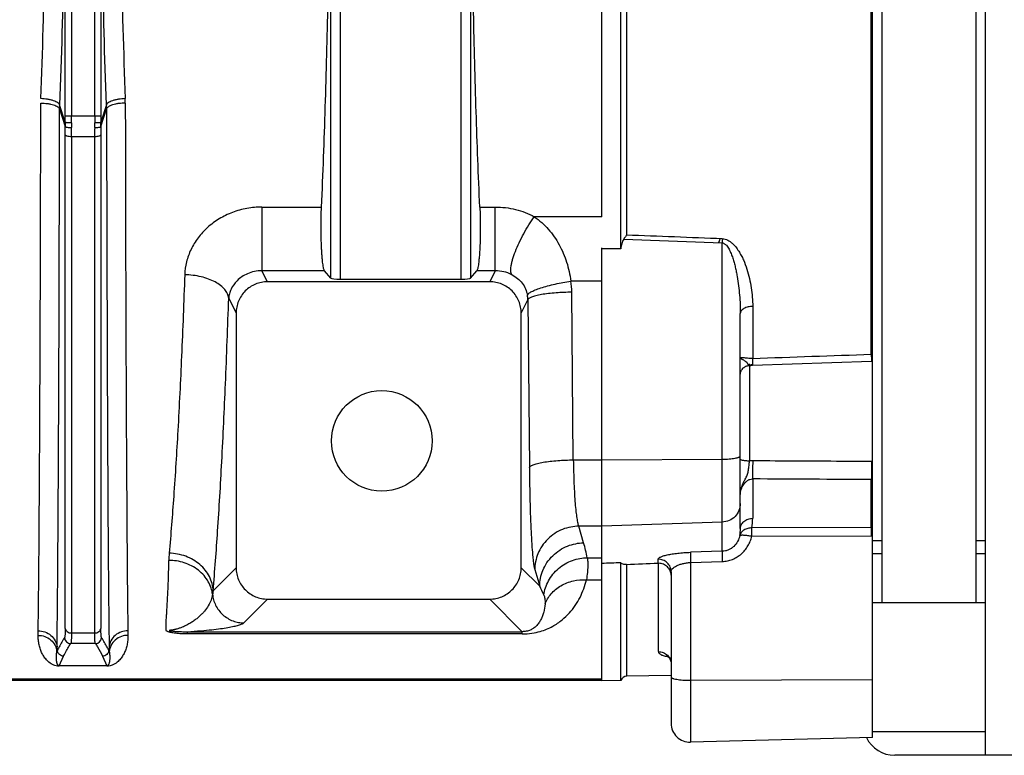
# Model space of a CAD drawing. Extents: x -1598 to 1181, y 8 to 1360.
# Tile 37 of 62: x -739 to -583, y 1060 to 1177. Entities that reach past the tile are written whole.
import ezdxf

# ---------------------------------------------------------------- set-up
doc = ezdxf.new("R2010")
doc.units = 0
doc.header["$LTSCALE"] = 65.395
doc.layers.add('SG38_1', color=7, linetype='CONTINUOUS')

msp = doc.modelspace()

# ---------------------------------------------------------------- linework, layer by layer
at = {"layer": 'SG38_1', "color": 6, "linetype": 'CONTINUOUS'}
for p, q in [((-602.19, 1335.57), (-602.19, 1084.07)), ((-587.19, 1084.07), (-587.19, 1335.57)), ((-603.69, 1123.61), (-603.69, 1296.02)), ((-643.69, 1140.39), (-643.69, 1279.24)), ((-585.69, 1059.82), (-585.69, 1207.82)), ((-689.81, 1135.69), (-690.79, 1136.88)), ((-667.57, 1135.69), (-666.58, 1136.88)), ((-664.51, 1135.13), (-699.87, 1135.13)), ((-688.31, 1135.55), (-669.06, 1135.55)), ((-704.85, 1130.13), (-704.85, 1089.65)), ((-659.53, 1089.65), (-659.53, 1130.13)), ((-624.69, 1095.87), (-624.69, 1130.07)), ((-622.74, 1121.85), (-603.82, 1122.5)), ((-603.84, 1122.78), (-603.69, 1122.79)), ((-603.69, 1106.54), (-603.69, 1122.55)), ((-603.69, 1096.05), (-603.69, 1103.66)), ((-603.87, 1096.05), (-622.85, 1095.97)), ((-603.69, 1062.66), (-603.69, 1094.73)), ((-643.69, 1071.71), (-643.69, 1090.43)), ((-635.69, 1089.02), (-635.69, 1064.9)), ((-699.85, 1084.66), (-664.52, 1084.66)), ((-585.69, 1084.07), (-603.69, 1084.07)), ((-635.69, 1072.51), (-642.76, 1072.38)), ((-646.69, 1071.73), (-906.76, 1071.73)), ((-643.69, 1071.71), (-646.69, 1071.64)), ((-585.69, 1063.57), (-603.69, 1063.57)), ((-603.69, 1062.66), (-632.61, 1061.9)), ((-500.14, 1059.82), (-600.14, 1059.82))]:
    msp.add_line(p, q, dxfattribs=at)
at = {"layer": 'SG38_1', "color": 2, "linetype": 'CONTINUOUS'}
for p, q in [((-646.69, 1145.48), (-646.69, 1329.31)), ((-643.22, 1141.93), (-627.58, 1141.31)), ((-646.69, 1071.64), (-646.69, 1140.5)), ((-603.69, 1122.55), (-603.69, 1123.61)), ((-603.69, 1103.66), (-603.69, 1106.54)), ((-603.69, 1094.73), (-603.69, 1096.05)), ((-602.19, 1093.91), (-603.69, 1093.91)), ((-585.69, 1093.91), (-587.19, 1093.91)), ((-627.58, 1092.26), (-632.63, 1092.1)), ((-603.69, 1091.91), (-602.19, 1091.91)), ((-587.19, 1091.91), (-585.69, 1091.91)), ((-632.61, 1090.48), (-627.57, 1090.64)), ((-733.27, 1076.49), (-733.33, 1077.07)), ((-725.04, 1077.07), (-725.11, 1076.49)), ((-733.34, 1076.32), (-733.27, 1076.49)), ((-725.11, 1076.49), (-725.03, 1076.32)), ((-725.42, 1074.04), (-732.96, 1074.04)), ((-732.96, 1074.04), (-732.96, 1074)), ((-725.42, 1074), (-725.42, 1074.04))]:
    msp.add_line(p, q, dxfattribs=at)
at = {"layer": 'SG38_1', "color": 9, "linetype": 'CONTINUOUS'}
for p, q in [((-603.87, 1123.6), (-603.87, 1296.03)), ((-688.31, 1284.27), (-688.31, 1135.55)), ((-669.06, 1135.55), (-669.06, 1284.27)), ((-689.81, 1135.69), (-689.81, 1281.94)), ((-667.57, 1281.94), (-667.57, 1135.69)), ((-642.76, 1277.08), (-642.76, 1142.55)), ((-732.03, 1161.48), (-732.03, 1258.15)), ((-731.04, 1258.15), (-731.04, 1161.48)), ((-727.34, 1161.48), (-727.34, 1258.15)), ((-726.34, 1258.15), (-726.34, 1161.48)), ((-732.04, 1160.49), (-732.91, 1163.26)), ((-725.47, 1163.26), (-726.34, 1160.49)), ((-732.92, 1162.63), (-732.04, 1159.81)), ((-726.34, 1159.81), (-725.46, 1162.63)), ((-726.34, 1161.48), (-732.03, 1161.48)), ((-732.03, 1080.01), (-732.03, 1158.49)), ((-726.35, 1158.49), (-726.35, 1080.01)), ((-727.34, 1158.19), (-731.03, 1158.19)), ((-731.03, 1158.19), (-731.03, 1079.26)), ((-727.34, 1079.26), (-727.34, 1158.19)), ((-700.74, 1147.02), (-691.27, 1147.02)), ((-700.74, 1147.02), (-700.74, 1136.88)), ((-666.1, 1147.02), (-663.64, 1147.02)), ((-663.64, 1136.88), (-663.64, 1147.02)), ((-646.69, 1145.48), (-657.44, 1145.48)), ((-627.58, 1092.26), (-627.58, 1141.31)), ((-690.79, 1136.88), (-700.74, 1136.88)), ((-699.87, 1135.13), (-700.74, 1136.88)), ((-663.64, 1136.88), (-666.58, 1136.88)), ((-663.64, 1136.88), (-664.51, 1135.13)), ((-646.69, 1135.24), (-651.63, 1135.24)), ((-651.24, 1106.79), (-651.48, 1133.47)), ((-706.03, 1132.51), (-704.85, 1130.13)), ((-659.53, 1130.13), (-658.47, 1132.25)), ((-658.47, 1132.25), (-658.23, 1105.58)), ((-622.72, 1131.21), (-622.72, 1122.95)), ((-603.83, 1122.55), (-603.82, 1122.55)), ((-603.83, 1122.55), (-603.82, 1122.55)), ((-623.24, 1121.87), (-623.24, 1122.1)), ((-623.24, 1121.82), (-623.24, 1106.62)), ((-651.24, 1106.79), (-646.69, 1106.79)), ((-646.69, 1106.79), (-627.58, 1106.91)), ((-622.72, 1103.77), (-622.72, 1097.51)), ((-603.87, 1096.05), (-603.87, 1103.66)), ((-646.69, 1096.25), (-650.39, 1096.25)), ((-649.6, 1093.6), (-650.39, 1096.25)), ((-627.58, 1096.91), (-646.69, 1096.25)), ((-622.87, 1094.66), (-603.89, 1094.73)), ((-649.01, 1091.23), (-646.69, 1091.23)), ((-632.63, 1092.08), (-632.63, 1092.1)), ((-704.85, 1089.65), (-708.51, 1085.99)), ((-656.59, 1086.71), (-659.53, 1089.65)), ((-642.76, 1090.14), (-642.76, 1072.38)), ((-637.76, 1090.35), (-637.76, 1090.99)), ((-637.72, 1076.3), (-637.72, 1090.35)), ((-632.61, 1090.48), (-632.61, 1061.9)), ((-657.38, 1089.36), (-656.59, 1086.71)), ((-649.16, 1087.73), (-646.69, 1087.73)), ((-703.63, 1080.88), (-699.85, 1084.66)), ((-664.52, 1084.66), (-659.35, 1079.48)), ((-727.34, 1079.26), (-731.03, 1079.26)), ((-712.61, 1079.48), (-659.35, 1079.48)), ((-712.61, 1079.48), (-712.61, 1079.12)), ((-659.35, 1079.12), (-712.61, 1079.12)), ((-659.35, 1079.12), (-659.35, 1079.48)), ((-727.23, 1077.59), (-731.15, 1077.59)), ((-732.96, 1074.04), (-732.28, 1075.58)), ((-726.1, 1075.58), (-725.42, 1074.04)), ((-646.69, 1071.9), (-906.76, 1071.9)), ((-632.61, 1071.75), (-603.69, 1071.88))]:
    msp.add_line(p, q, dxfattribs=at)
at = {"layer": 'SG38_1', "color": 6, "linetype": 'CONTINUOUS'}
for points in [[(-624.69, 1120.32), (-624.69, 1120.4), (-624.68, 1120.48), (-624.67, 1120.55), (-624.66, 1120.63), (-624.64, 1120.7), (-624.62, 1120.78), (-624.59, 1120.85), (-624.56, 1120.92), (-624.53, 1120.99), (-624.49, 1121.06), (-624.45, 1121.13), (-624.41, 1121.19), (-624.36, 1121.25), (-624.32, 1121.31), (-624.26, 1121.37), (-624.21, 1121.42), (-624.15, 1121.47), (-624.09, 1121.52), (-624.03, 1121.56), (-623.96, 1121.61), (-623.89, 1121.64), (-623.82, 1121.68), (-623.75, 1121.71), (-623.68, 1121.74), (-623.61, 1121.76), (-623.53, 1121.78), (-623.46, 1121.8), (-623.38, 1121.81), (-623.31, 1121.82), (-623.29, 1121.82)], [(-623.29, 1121.82), (-623.17, 1121.82), (-623.03, 1121.83), (-622.89, 1121.84), (-622.74, 1121.85)], [(-636.35, 1075.67), (-636.36, 1075.67), (-636.36, 1075.67), (-636.36, 1075.67), (-636.35, 1075.66), (-636.34, 1075.66), (-636.33, 1075.65), (-636.31, 1075.64), (-636.29, 1075.62), (-636.27, 1075.61), (-636.24, 1075.59), (-636.21, 1075.56), (-636.18, 1075.53), (-636.14, 1075.5), (-636.11, 1075.46), (-636.07, 1075.42), (-636.03, 1075.37), (-635.99, 1075.32), (-635.95, 1075.26), (-635.91, 1075.2), (-635.87, 1075.13), (-635.84, 1075.05), (-635.8, 1074.97), (-635.77, 1074.89), (-635.75, 1074.8), (-635.72, 1074.71), (-635.71, 1074.61), (-635.7, 1074.52), (-635.69, 1074.42), (-635.69, 1074.36)]]:
    msp.add_lwpolyline(points, dxfattribs=at)
msp.add_circle((-681.69, 1109.82), 8, dxfattribs=at)
at = {"layer": 'SG38_1', "color": 2, "linetype": 'CONTINUOUS'}
for centre, radius, start, end in [((-714.86, 1162.59), 18.06, 177.8824, 179.885), ((-741.88, 1163.52), 19.4, 0.0693, 2.1687), ((-706.62, 1160.16), 25.42, 179.2663, 180.7788), ((-700.94, 1160.06), 30.11, 179.3897, 180.7413), ((-757.55, 1160.06), 30.22, 359.2613, 0.6076), ((-751.44, 1160.16), 25.1, 359.2117, 0.7431), ((-635.61, 1144.32), 8.05, 338.2564, 343.0428), ((-587.35, 1139.45), 40.27, 176.4335, 177.3485), ((-604.41, 1144.28), 20.69, 271.4802, 271.995), ((-604.83, 1151.9), 29.37, 271.9748, 272.2353), ((-603.79, 1111.99), 5.46, 269.6791, 271.0805), ((-603.89, 1111.87), 8.21, 270.0858, 271.3824), ((-603.88, 1101.63), 5.58, 270.0865, 271.994), ((-603.92, 1102.09), 7.36, 270.2126, 271.7943), ((-857.84, 1081.33), 121.54, 358.8529, 359.196), ((-597.69, 1081.37), 124.38, 180.8079, 181.1432), ((-862.76, 1078.86), 129.44, 358.8783, 359.2074), ((-598.65, 1078.8), 126.4, 180.7886, 181.1256)]:
    msp.add_arc(centre, radius, start, end, dxfattribs=at)
at = {"layer": 'SG38_1', "color": 9, "linetype": 'CONTINUOUS'}
for centre, radius, start, end in [((-743.46, 1162.59), 18, 0.1127, 2.1213), ((-817.33, 1161.48), 85.3, 359.3352, 0.0003), ((-836.36, 1161.48), 105.32, 359.4018, 0.0002), ((-622.37, 1161.47), 104.97, 179.9988, 180.5992), ((-641.31, 1161.47), 85.03, 179.9987, 180.6658), ((-824.58, 1158.47), 92.56, 0.0132, 0.8352), ((-845.12, 1158.17), 114.09, 0.0118, 0.7523), ((-615.55, 1158.18), 111.8, 179.2401, 179.9958), ((-635.63, 1158.48), 90.72, 179.1565, 179.9951), ((-663.6, 1131.19), 5.68, 63.0763, 90.4166), ((-663.19, 1133.36), 11.71, 0.5378, 9.2355), ((-663.23, 1132.18), 4.76, 0.8442, 9.6673), ((-623.19, 1120.38), 1.5, 91.9714, 94.9116), ((-621.68, 1093.16), 28.76, 91.9674, 93.1037), ((-622.7, 1101.17), 5.47, 89.6673, 95.642), ((-631.78, 1097.51), 9.06, 350.2351, 359.978), ((-632.5, 1095.87), 7.82, 351.8603, 0.0002), ((-675.02, 1086.03), 26.52, 11.309, 16.5813), ((-702.04, 1090.74), 13.51, 174.8101, 179.6877), ((-681.09, 1074.34), 27.45, 23.5647, 26.7934), ((-700.1, 1084.41), 8.55, 169.4124, 173.2467), ((-731.14, 1078.6), 1, 185.2854, 269.7996), ((-727.23, 1078.6), 1, 270.1759, 354.9219), ((-637.69, 1074.24), 2.06, 90, 90.9721), ((-632.69, 1089.02), 17.27, 270, 270.2605)]:
    msp.add_arc(centre, radius, start, end, dxfattribs=at)
at = {"layer": 'SG38_1', "color": 6, "linetype": 'CONTINUOUS'}
for centre, radius, start, end in [((-637.7, 1088.99), 1.36, 90.955, 92.4281), ((-637.69, 1088.26), 2.09, 90.0001, 90.9548), ((-642.74, 1071.38), 1, 91, 160.6744), ((-632.69, 1064.9), 3, 180, 271.5), ((-600.14, 1064.82), 5, 205.8794, 270)]:
    msp.add_arc(centre, radius, start, end, dxfattribs=at)
for centre, major_axis, ratio, start_param, end_param in [((1061.74, 1197.65), (2675.85, 16.23), 0.022751, -2.263435, -2.261979), ((-688.31, 1135.71), (1.5, 0), 0.105104, -3.054326, -1.570796), ((-669.06, 1135.71), (1.5, 0), 0.105104, -1.570796, -0.087266), ((1061.74, 1140.81), (2675.85, 92.02), 0.004007, 2.261703, 2.263159), ((1681.92, 1162.14), (2773.55, 95.39), 0.005246, 2.561217, 2.564516)]:
    msp.add_ellipse(centre, major_axis=major_axis, ratio=ratio, start_param=start_param, end_param=end_param, dxfattribs=at)
for points, knots in [([(-691.27, 1147.02), (-691.04, 1152.31), (-690.63, 1163.14), (-690.21, 1179.67), (-689.97, 1196.67), (-689.92, 1213.88), (-690.06, 1231.03), (-690.39, 1247.84), (-690.89, 1264.05), (-691.35, 1274.63), (-691.62, 1279.77)], [0, 0, 0, 0, 0.119599, 0.244751, 0.373491, 0.503796, 0.633617, 0.760912, 0.883682, 1, 1, 1, 1]), ([(-666.1, 1147.02), (-666.33, 1152.06), (-666.72, 1162.36), (-667.28, 1183.58), (-667.54, 1210.67), (-667.25, 1237.73), (-666.67, 1258.89), (-666.26, 1269.14), (-666.03, 1274.15)], [0, 0, 0, 0, 0.118947, 0.243247, 0.500769, 0.757899, 0.881718, 1, 1, 1, 1]), ([(-690.79, 1136.88), (-690.81, 1136.89), (-690.83, 1136.94), (-690.89, 1137.06), (-690.95, 1137.28), (-691.01, 1137.62), (-691.07, 1138.04), (-691.13, 1138.55), (-691.18, 1139.14), (-691.23, 1139.8), (-691.28, 1140.78), (-691.33, 1142.1), (-691.35, 1143.75), (-691.33, 1145.4), (-691.3, 1146.49), (-691.27, 1147.02)], [0, 0, 0, 0, 0.006637, 0.015442, 0.039865, 0.073348, 0.115641, 0.166158, 0.224213, 0.28901, 0.359618, 0.514131, 0.678794, 0.843963, 1, 1, 1, 1]), ([(-666.1, 1147.02), (-666.08, 1146.49), (-666.05, 1145.4), (-666.03, 1143.75), (-666.05, 1142.1), (-666.09, 1140.78), (-666.15, 1139.8), (-666.19, 1139.14), (-666.25, 1138.55), (-666.3, 1138.04), (-666.36, 1137.62), (-666.43, 1137.28), (-666.49, 1137.06), (-666.54, 1136.94), (-666.57, 1136.89), (-666.58, 1136.88)], [0, 0, 0, 0, 0.156034, 0.321206, 0.485865, 0.640381, 0.710989, 0.775791, 0.833854, 0.884349, 0.926632, 0.960137, 0.984558, 0.993362, 1, 1, 1, 1]), ([(-643.22, 1141.93), (-643.3, 1141.82), (-643.42, 1141.58), (-643.58, 1141.06), (-643.66, 1140.66), (-643.69, 1140.39)], [0, 0, 0, 0, 0.250443, 0.500615, 1, 1, 1, 1]), ([(-699.87, 1135.13), (-700.19, 1135.13), (-700.85, 1135.07), (-701.79, 1134.78), (-702.66, 1134.31), (-703.42, 1133.69), (-704.04, 1132.92), (-704.5, 1132.05), (-704.78, 1131.11), (-704.85, 1130.46), (-704.85, 1130.13)], [0, 0, 0, 0, 0.124998, 0.249999, 0.375002, 0.500002, 0.625001, 0.75, 0.875, 1, 1, 1, 1]), ([(-659.53, 1130.13), (-659.53, 1130.46), (-659.59, 1131.11), (-659.88, 1132.05), (-660.34, 1132.92), (-660.96, 1133.69), (-661.72, 1134.31), (-662.59, 1134.78), (-663.53, 1135.07), (-664.18, 1135.13), (-664.51, 1135.13)], [0, 0, 0, 0, 0.125003, 0.250008, 0.375013, 0.500014, 0.625012, 0.750008, 0.875004, 1, 1, 1, 1]), ([(-704.85, 1089.65), (-704.85, 1089.32), (-704.78, 1088.67), (-704.5, 1087.73), (-704.03, 1086.86), (-703.41, 1086.1), (-702.65, 1085.47), (-701.78, 1085.01), (-700.83, 1084.72), (-700.18, 1084.66), (-699.85, 1084.66)], [0, 0, 0, 0, 0.125, 0.250001, 0.375001, 0.5, 0.625, 0.75, 0.875, 1, 1, 1, 1]), ([(-664.52, 1084.66), (-664.2, 1084.66), (-663.54, 1084.72), (-662.6, 1085.01), (-661.73, 1085.47), (-660.97, 1086.1), (-660.35, 1086.86), (-659.88, 1087.73), (-659.6, 1088.67), (-659.53, 1089.32), (-659.53, 1089.65)], [0, 0, 0, 0, 0.125, 0.250001, 0.375, 0.5, 0.625, 0.749999, 0.875, 1, 1, 1, 1]), ([(-642.76, 1090.14), (-642.91, 1090.13), (-643.15, 1090.15), (-643.47, 1090.25), (-643.63, 1090.35), (-643.69, 1090.43)], [0, 0, 0, 0, 0.446163, 0.700129, 1, 1, 1, 1]), ([(-635.69, 1088.44), (-635.69, 1088.69), (-635.79, 1089.19), (-636.24, 1089.83), (-636.9, 1090.25), (-637.43, 1090.35), (-637.69, 1090.35)], [0, 0, 0, 0, 0.243109, 0.490216, 0.743059, 1, 1, 1, 1]), ([(-732.14, 1078.51), (-732.25, 1078.34), (-732.52, 1077.93), (-732.91, 1077.26), (-733.16, 1076.75), (-733.27, 1076.49)], [0, 0, 0, 0, 0.259824, 0.636784, 1, 1, 1, 1])]:
    msp.add_open_spline(points, degree=3, knots=knots, dxfattribs=at)
at = {"layer": 'SG38_1', "color": 9, "linetype": 'CONTINUOUS'}
for points, knots in [([(-732.91, 1256.37), (-732.63, 1248.72), (-732.21, 1233.21), (-732.01, 1209.82), (-732.21, 1186.42), (-732.63, 1170.91), (-732.91, 1163.26)], [0, 0, 0, 0, 0.246421, 0.5, 0.753579, 1, 1, 1, 1]), ([(-725.47, 1163.26), (-725.75, 1170.91), (-726.16, 1186.42), (-726.37, 1209.82), (-726.16, 1233.21), (-725.75, 1248.72), (-725.47, 1256.37)], [0, 0, 0, 0, 0.246421, 0.5, 0.753579, 1, 1, 1, 1]), ([(-722.49, 1164.25), (-722.83, 1164.24), (-723.36, 1164.19), (-724.03, 1164.07), (-724.48, 1163.94), (-724.87, 1163.79), (-725.16, 1163.63), (-725.37, 1163.46), (-725.45, 1163.32), (-725.47, 1163.26)], [0, 0, 0, 0, 0.321407, 0.480484, 0.627578, 0.755484, 0.859713, 0.939772, 1, 1, 1, 1]), ([(-722.47, 1163.54), (-722.82, 1163.54), (-723.34, 1163.51), (-724.01, 1163.4), (-724.47, 1163.29), (-724.85, 1163.15), (-725.15, 1163), (-725.36, 1162.83), (-725.44, 1162.69), (-725.46, 1162.63)], [0, 0, 0, 0, 0.322426, 0.481577, 0.628467, 0.755974, 0.859756, 0.93955, 1, 1, 1, 1]), ([(-733.33, 1077.07), (-733.3, 1079.07), (-733.25, 1083.59), (-733.16, 1094.61), (-733.06, 1111.76), (-732.97, 1135.75), (-732.94, 1153.26), (-732.92, 1162.63)], [0, 0, 0, 0, 0.07019, 0.158732, 0.386276, 0.671395, 1, 1, 1, 1]), ([(-725.46, 1162.63), (-725.44, 1153.26), (-725.4, 1135.75), (-725.31, 1111.76), (-725.22, 1094.61), (-725.12, 1083.59), (-725.07, 1079.07), (-725.04, 1077.07)], [0, 0, 0, 0, 0.328606, 0.613724, 0.841268, 0.929811, 1, 1, 1, 1]), ([(-731.03, 1158.19), (-731.15, 1158.19), (-731.38, 1158.2), (-731.64, 1158.25), (-731.83, 1158.32), (-731.94, 1158.38), (-732.01, 1158.44), (-732.03, 1158.49)], [0, 0, 0, 0, 0.324105, 0.631163, 0.758782, 0.862726, 1, 1, 1, 1]), ([(-726.35, 1158.49), (-726.36, 1158.44), (-726.43, 1158.38), (-726.55, 1158.32), (-726.73, 1158.25), (-727, 1158.2), (-727.23, 1158.19), (-727.34, 1158.19)], [0, 0, 0, 0, 0.137274, 0.241218, 0.368837, 0.675895, 1, 1, 1, 1]), ([(-700.74, 1147.02), (-701.54, 1147.02), (-703.14, 1146.88), (-705.45, 1146.23), (-707.57, 1145.2), (-709.42, 1143.83), (-710.94, 1142.18), (-712.08, 1140.31), (-712.8, 1138.32), (-713, 1136.93), (-713.03, 1136.25)], [0, 0, 0, 0, 0.133783, 0.266444, 0.396961, 0.524498, 0.648505, 0.768817, 0.885728, 1, 1, 1, 1]), ([(-663.64, 1147.02), (-662.56, 1147.02), (-660.4, 1146.76), (-658.38, 1145.98), (-657.44, 1145.48)], [0, 0, 0, 0, 0.503786, 1, 1, 1, 1]), ([(-661.03, 1136.26), (-661.07, 1136.33), (-661.15, 1136.5), (-661.19, 1136.81), (-661.19, 1137.19), (-661.14, 1137.64), (-661.04, 1138.14), (-660.83, 1138.93), (-660.45, 1140.01), (-659.86, 1141.38), (-659.14, 1142.79), (-658.33, 1144.17), (-657.74, 1145.06), (-657.44, 1145.48)], [0, 0, 0, 0, 0.02448, 0.054873, 0.092097, 0.136369, 0.18751, 0.2451, 0.377087, 0.526245, 0.685174, 0.845815, 1, 1, 1, 1]), ([(-657.44, 1145.48), (-656.62, 1144.9), (-655.13, 1143.55), (-653.4, 1141.06), (-652.21, 1138.26), (-651.77, 1136.26), (-651.63, 1135.24)], [0, 0, 0, 0, 0.247576, 0.494947, 0.74533, 1, 1, 1, 1]), ([(-627.58, 1141.31), (-627.52, 1141.31), (-627.38, 1141.28), (-627.2, 1141.19), (-627.05, 1141.07), (-626.86, 1140.88), (-626.67, 1140.63), (-626.47, 1140.3), (-626.3, 1139.96), (-626.1, 1139.49), (-625.88, 1138.9), (-625.67, 1138.17), (-625.48, 1137.44), (-625.32, 1136.71), (-625.14, 1135.73), (-624.96, 1134.5), (-624.75, 1132.53), (-624.69, 1131.05), (-624.69, 1130.07)], [0, 0, 0, 0, 0.016816, 0.033428, 0.049835, 0.066082, 0.098238, 0.130142, 0.161885, 0.193516, 0.256527, 0.319303, 0.381891, 0.444316, 0.506592, 0.63072, 0.754325, 1, 1, 1, 1]), ([(-627.55, 1141.96), (-627.4, 1141.95), (-627.1, 1141.91), (-626.69, 1141.75), (-626.32, 1141.53), (-625.88, 1141.18), (-625.41, 1140.68), (-624.94, 1140.02), (-624.54, 1139.32), (-624.08, 1138.38), (-623.63, 1137.16), (-623.22, 1135.68), (-622.94, 1134.19), (-622.76, 1132.7), (-622.72, 1131.71), (-622.72, 1131.21)], [0, 0, 0, 0, 0.035625, 0.070651, 0.104963, 0.138633, 0.204459, 0.268958, 0.332528, 0.395393, 0.519428, 0.641683, 0.762418, 0.881804, 1, 1, 1, 1]), ([(-700.74, 1136.88), (-701.14, 1136.88), (-701.94, 1136.8), (-703.33, 1136.36), (-704.7, 1135.45), (-705.57, 1134.23), (-705.93, 1133.24), (-706.02, 1132.75), (-706.03, 1132.51)], [0, 0, 0, 0, 0.162916, 0.315648, 0.581461, 0.804076, 0.904452, 1, 1, 1, 1]), ([(-713.03, 1136.25), (-713.17, 1131.93), (-713.5, 1123.68), (-714.07, 1111.93), (-714.72, 1101.49), (-715.23, 1094.98), (-715.5, 1091.97)], [0, 0, 0, 0, 0.292187, 0.558508, 0.795473, 1, 1, 1, 1]), ([(-706.03, 1132.51), (-706.05, 1132.76), (-706.19, 1133.26), (-706.65, 1133.96), (-707.33, 1134.59), (-708.21, 1135.14), (-709.25, 1135.6), (-710.43, 1135.94), (-711.71, 1136.17), (-712.58, 1136.24), (-713.03, 1136.25)], [0, 0, 0, 0, 0.086112, 0.181151, 0.288955, 0.410653, 0.545337, 0.690701, 0.843518, 1, 1, 1, 1]), ([(-661.03, 1136.26), (-660.7, 1136.09), (-660.09, 1135.7), (-659.34, 1134.92), (-658.8, 1134.01), (-658.6, 1133.33), (-658.54, 1132.98)], [0, 0, 0, 0, 0.258379, 0.507399, 0.752828, 1, 1, 1, 1]), ([(-658.54, 1132.98), (-658.53, 1133.02), (-658.49, 1133.11), (-658.37, 1133.24), (-658.2, 1133.37), (-657.96, 1133.52), (-657.66, 1133.67), (-657.15, 1133.9), (-656.37, 1134.17), (-655.3, 1134.49), (-653.71, 1134.87), (-652.47, 1135.11), (-651.63, 1135.24)], [0, 0, 0, 0, 0.017028, 0.039552, 0.069052, 0.10629, 0.151643, 0.205043, 0.334348, 0.488138, 0.65714, 1, 1, 1, 1]), ([(-651.48, 1133.47), (-652.32, 1133.46), (-653.56, 1133.41), (-655.17, 1133.26), (-656.25, 1133.11), (-657.04, 1132.95), (-657.56, 1132.81), (-657.87, 1132.7), (-658.11, 1132.59), (-658.29, 1132.48), (-658.41, 1132.37), (-658.46, 1132.29), (-658.47, 1132.25)], [0, 0, 0, 0, 0.347288, 0.517, 0.670528, 0.798811, 0.851509, 0.896092, 0.932542, 0.961304, 0.983241, 1, 1, 1, 1]), ([(-708.51, 1085.99), (-708.24, 1089.15), (-707.73, 1095.99), (-707.08, 1106.97), (-706.51, 1119.31), (-706.18, 1127.98), (-706.03, 1132.51)], [0, 0, 0, 0, 0.20449, 0.441455, 0.707794, 1, 1, 1, 1]), ([(-622.72, 1131.21), (-622.97, 1131.21), (-623.45, 1131.16), (-624.01, 1130.95), (-624.37, 1130.7), (-624.55, 1130.5), (-624.66, 1130.29), (-624.69, 1130.14), (-624.69, 1130.07)], [0, 0, 0, 0, 0.295578, 0.583562, 0.709933, 0.82014, 0.915447, 1, 1, 1, 1]), ([(-622.72, 1122.95), (-622.87, 1122.93), (-623.14, 1122.93), (-623.53, 1122.95), (-623.86, 1123), (-624.13, 1123.03), (-624.35, 1123.06), (-624.51, 1123.05), (-624.6, 1123.03), (-624.65, 1123), (-624.68, 1122.95), (-624.69, 1122.92), (-624.69, 1122.9)], [0, 0, 0, 0, 0.211408, 0.402334, 0.564568, 0.698862, 0.806652, 0.888389, 0.92012, 0.947127, 0.972266, 1, 1, 1, 1]), ([(-623.29, 1121.82), (-623.3, 1121.82), (-623.33, 1121.84), (-623.37, 1121.88), (-623.42, 1121.96), (-623.49, 1122.05), (-623.57, 1122.17), (-623.72, 1122.33), (-623.89, 1122.48), (-624.08, 1122.61), (-624.22, 1122.69), (-624.34, 1122.76), (-624.44, 1122.81), (-624.51, 1122.84), (-624.55, 1122.86), (-624.59, 1122.88), (-624.62, 1122.89), (-624.65, 1122.9), (-624.67, 1122.9), (-624.68, 1122.91), (-624.69, 1122.9), (-624.69, 1122.9)], [0, 0, 0, 0, 0.019973, 0.053792, 0.103492, 0.168569, 0.247237, 0.336637, 0.530576, 0.625933, 0.715029, 0.795182, 0.864348, 0.894215, 0.92061, 0.943349, 0.962242, 0.977225, 0.98826, 0.994924, 1, 1, 1, 1]), ([(-622.67, 1121.85), (-622.67, 1121.85), (-622.67, 1121.85), (-622.67, 1121.85), (-622.67, 1121.86), (-622.68, 1121.87), (-622.68, 1121.89), (-622.68, 1121.92), (-622.68, 1121.97), (-622.68, 1122.02), (-622.69, 1122.08), (-622.69, 1122.17), (-622.7, 1122.31), (-622.71, 1122.5), (-622.71, 1122.72), (-622.72, 1122.87), (-622.72, 1122.95)], [0, 0, 0, 0, 0.001087, 0.004187, 0.009383, 0.016707, 0.03773, 0.067216, 0.105111, 0.151365, 0.205899, 0.268406, 0.415616, 0.589511, 0.785949, 1, 1, 1, 1]), ([(-623.24, 1121.87), (-623.24, 1121.87), (-623.25, 1121.84), (-623.27, 1121.82), (-623.29, 1121.82)], [0, 0, 0, 0, 0.350984, 1, 1, 1, 1]), ([(-658.23, 1105.58), (-658.21, 1105.62), (-658.16, 1105.7), (-658.04, 1105.81), (-657.86, 1105.92), (-657.61, 1106.03), (-657.3, 1106.13), (-656.78, 1106.28), (-655.98, 1106.44), (-654.9, 1106.59), (-653.3, 1106.74), (-652.06, 1106.79), (-651.24, 1106.79)], [0, 0, 0, 0, 0.016947, 0.03916, 0.068297, 0.105196, 0.150268, 0.203448, 0.332494, 0.486251, 0.655485, 1, 1, 1, 1]), ([(-651.24, 1106.79), (-651.23, 1106.15), (-651.2, 1104.9), (-651.14, 1103.09), (-651.06, 1101.42), (-650.96, 1099.93), (-650.84, 1098.64), (-650.72, 1097.72), (-650.62, 1097.12), (-650.55, 1096.76), (-650.47, 1096.48), (-650.42, 1096.32), (-650.39, 1096.25)], [0, 0, 0, 0, 0.181458, 0.353727, 0.512817, 0.655077, 0.777283, 0.876731, 0.917249, 0.951361, 0.978948, 1, 1, 1, 1]), ([(-627.58, 1106.91), (-627.39, 1106.91), (-627.02, 1106.92), (-626.48, 1106.95), (-625.99, 1107), (-625.55, 1107.06), (-625.24, 1107.13), (-625.03, 1107.19), (-624.91, 1107.23), (-624.82, 1107.28), (-624.75, 1107.33), (-624.7, 1107.38), (-624.69, 1107.41), (-624.69, 1107.43)], [0, 0, 0, 0, 0.189202, 0.370434, 0.537284, 0.683945, 0.805509, 0.855708, 0.898433, 0.933597, 0.961432, 0.982813, 1, 1, 1, 1]), ([(-623.24, 1106.62), (-623.33, 1106.62), (-623.51, 1106.62), (-623.77, 1106.64), (-624.03, 1106.66), (-624.25, 1106.7), (-624.44, 1106.74), (-624.56, 1106.78), (-624.63, 1106.82), (-624.67, 1106.85), (-624.69, 1106.88), (-624.69, 1106.9)], [0, 0, 0, 0, 0.176484, 0.355596, 0.527598, 0.681569, 0.808261, 0.902143, 0.936477, 0.963263, 1, 1, 1, 1]), ([(-658.23, 1105.58), (-658.22, 1104.59), (-658.19, 1102.67), (-658.13, 1099.89), (-658.05, 1097.31), (-657.95, 1095.02), (-657.83, 1093.04), (-657.71, 1091.63), (-657.61, 1090.69), (-657.54, 1090.15), (-657.46, 1089.71), (-657.41, 1089.46), (-657.38, 1089.36)], [0, 0, 0, 0, 0.181874, 0.354545, 0.51401, 0.656577, 0.778956, 0.878344, 0.918697, 0.952519, 0.979647, 1, 1, 1, 1]), ([(-624.69, 1101.24), (-624.69, 1101.48), (-624.64, 1101.96), (-624.43, 1102.65), (-624.19, 1103.19), (-623.98, 1103.6), (-623.82, 1103.9), (-623.67, 1104.21), (-623.51, 1104.63), (-623.38, 1105.2), (-623.29, 1105.9), (-623.26, 1106.38), (-623.24, 1106.62)], [0, 0, 0, 0, 0.128359, 0.255898, 0.381243, 0.442774, 0.503386, 0.563187, 0.622835, 0.744903, 0.872002, 1, 1, 1, 1]), ([(-622.72, 1103.77), (-622.7, 1104.2), (-622.68, 1105.16), (-622.67, 1106.12), (-622.67, 1106.64)], [0, 0, 0, 0, 0.450085, 1, 1, 1, 1]), ([(-603.82, 1106.54), (-605.39, 1106.55), (-609.32, 1106.57), (-615.6, 1106.6), (-620.31, 1106.63), (-622.67, 1106.64)], [0, 0, 0, 0, 0.25, 0.625, 1, 1, 1, 1]), ([(-624.69, 1101.24), (-624.69, 1101.53), (-624.57, 1102.11), (-624.25, 1102.77), (-623.89, 1103.23), (-623.56, 1103.52), (-623.17, 1103.73), (-622.87, 1103.78), (-622.72, 1103.77)], [0, 0, 0, 0, 0.247032, 0.498268, 0.623814, 0.749193, 0.87465, 1, 1, 1, 1]), ([(-624.69, 1099.86), (-624.69, 1099.48), (-624.84, 1098.72), (-625.48, 1097.75), (-626.44, 1097.09), (-627.2, 1096.92), (-627.58, 1096.91)], [0, 0, 0, 0, 0.248267, 0.497536, 0.748238, 1, 1, 1, 1]), ([(-624.69, 1095.87), (-624.69, 1095.97), (-624.67, 1096.17), (-624.56, 1096.48), (-624.37, 1096.77), (-624.03, 1097.12), (-623.47, 1097.42), (-622.97, 1097.5), (-622.72, 1097.51)], [0, 0, 0, 0, 0.105381, 0.21873, 0.340319, 0.469369, 0.738678, 1, 1, 1, 1]), ([(-650.39, 1096.25), (-650.81, 1096.25), (-651.68, 1096.16), (-652.98, 1095.78), (-654.22, 1095.14), (-655.34, 1094.24), (-656.25, 1093.15), (-656.9, 1091.92), (-657.28, 1090.64), (-657.37, 1089.77), (-657.38, 1089.36)], [0, 0, 0, 0, 0.117168, 0.241344, 0.370544, 0.502209, 0.633506, 0.761685, 0.884419, 1, 1, 1, 1]), ([(-624.77, 1094.76), (-624.76, 1094.78), (-624.72, 1094.81), (-624.66, 1094.83), (-624.56, 1094.85), (-624.39, 1094.86), (-624.04, 1094.85), (-623.52, 1094.79), (-623.1, 1094.71), (-622.87, 1094.66)], [0, 0, 0, 0, 0.036836, 0.064684, 0.100161, 0.195638, 0.322413, 0.645414, 1, 1, 1, 1]), ([(-656.59, 1086.71), (-656.58, 1087.13), (-656.5, 1087.99), (-656.11, 1089.27), (-655.46, 1090.5), (-654.55, 1091.6), (-653.44, 1092.49), (-652.19, 1093.13), (-650.9, 1093.51), (-650.02, 1093.6), (-649.6, 1093.6)], [0, 0, 0, 0, 0.115579, 0.238312, 0.36649, 0.497787, 0.629454, 0.758654, 0.882832, 1, 1, 1, 1]), ([(-708.51, 1085.99), (-708.52, 1086.37), (-708.64, 1087.15), (-709.06, 1088.27), (-709.73, 1089.29), (-710.61, 1090.2), (-711.66, 1090.94), (-712.86, 1091.5), (-714.16, 1091.86), (-715.05, 1091.95), (-715.5, 1091.96)], [0, 0, 0, 0, 0.114705, 0.231636, 0.35181, 0.475709, 0.603252, 0.733848, 0.86651, 1, 1, 1, 1]), ([(-655.93, 1085.31), (-655.87, 1085.69), (-655.69, 1086.47), (-655.2, 1087.59), (-654.5, 1088.64), (-653.61, 1089.56), (-652.55, 1090.31), (-651.4, 1090.85), (-650.21, 1091.16), (-649.4, 1091.23), (-649.01, 1091.23)], [0, 0, 0, 0, 0.117085, 0.240185, 0.367788, 0.497948, 0.628434, 0.756951, 0.881384, 1, 1, 1, 1]), ([(-649.01, 1091.23), (-648.98, 1091.04), (-648.94, 1090.59), (-648.93, 1089.81), (-649, 1088.83), (-649.1, 1088.12), (-649.16, 1087.73)], [0, 0, 0, 0, 0.164216, 0.385704, 0.664323, 1, 1, 1, 1]), ([(-637.76, 1090.99), (-637.76, 1091.02), (-637.74, 1091.09), (-637.66, 1091.18), (-637.54, 1091.27), (-637.37, 1091.36), (-637.17, 1091.45), (-636.92, 1091.54), (-636.62, 1091.62), (-636.16, 1091.73), (-635.49, 1091.85), (-634.61, 1091.97), (-633.64, 1092.06), (-632.97, 1092.09), (-632.63, 1092.1)], [0, 0, 0, 0, 0.017363, 0.038846, 0.066396, 0.101001, 0.142904, 0.192192, 0.248688, 0.312089, 0.458069, 0.625733, 0.808948, 1, 1, 1, 1]), ([(-627.58, 1092.26), (-627.59, 1092.24), (-627.59, 1092.18), (-627.59, 1092), (-627.59, 1091.67), (-627.58, 1091.19), (-627.57, 1090.83), (-627.57, 1090.64)], [0, 0, 0, 0, 0.042488, 0.111695, 0.331915, 0.64298, 1, 1, 1, 1]), ([(-712.61, 1079.12), (-712.77, 1079.12), (-713.09, 1079.12), (-713.56, 1079.14), (-714.02, 1079.17), (-714.48, 1079.21), (-714.84, 1079.27), (-715.12, 1079.32), (-715.32, 1079.36), (-715.5, 1079.41), (-715.66, 1079.47), (-715.78, 1079.52), (-715.87, 1079.56), (-715.92, 1079.6), (-715.95, 1079.64), (-715.97, 1079.68), (-715.98, 1079.72), (-715.99, 1079.77), (-716, 1079.84), (-716, 1079.92), (-716, 1080), (-716, 1080.11), (-716, 1080.3), (-715.99, 1080.58), (-715.97, 1081.03), (-715.94, 1081.62), (-715.89, 1082.33), (-715.85, 1083.07), (-715.8, 1083.84), (-715.76, 1084.63), (-715.7, 1085.73), (-715.64, 1087.17), (-715.58, 1088.96), (-715.56, 1090.19), (-715.56, 1090.82)], [0, 0, 0, 0, 0.032597, 0.065021, 0.097037, 0.128312, 0.158358, 0.172706, 0.186443, 0.199403, 0.211362, 0.221998, 0.226678, 0.230819, 0.234325, 0.237297, 0.240091, 0.242846, 0.248336, 0.253836, 0.259358, 0.264905, 0.276079, 0.298753, 0.32186, 0.369356, 0.418541, 0.469395, 0.521902, 0.576049, 0.631824, 0.748209, 0.870964, 1, 1, 1, 1]), ([(-708.6, 1085.42), (-708.64, 1085.76), (-708.8, 1086.46), (-709.25, 1087.47), (-709.94, 1088.43), (-710.84, 1089.28), (-711.91, 1089.97), (-713.46, 1090.62), (-714.73, 1090.82), (-715.56, 1090.82)], [0, 0, 0, 0, 0.107449, 0.222634, 0.345234, 0.474102, 0.607124, 0.741386, 1, 1, 1, 1]), ([(-635.69, 1089.02), (-635.69, 1089.27), (-635.79, 1089.8), (-636.26, 1090.48), (-636.96, 1090.91), (-637.5, 1091), (-637.76, 1090.99)], [0, 0, 0, 0, 0.237908, 0.49747, 0.758648, 1, 1, 1, 1]), ([(-635.69, 1089.02), (-635.69, 1089.1), (-635.64, 1089.29), (-635.46, 1089.54), (-635.18, 1089.77), (-634.81, 1089.99), (-634.35, 1090.17), (-633.81, 1090.32), (-633.23, 1090.43), (-632.82, 1090.47), (-632.61, 1090.48)], [0, 0, 0, 0, 0.069923, 0.151636, 0.250934, 0.369659, 0.507442, 0.661663, 0.82788, 1, 1, 1, 1]), ([(-659.35, 1079.12), (-658.83, 1079.12), (-657.87, 1079.19), (-656.23, 1079.55), (-654.59, 1080.23), (-653.05, 1081.28), (-651.5, 1082.75), (-650.07, 1084.87), (-649.39, 1086.77), (-649.16, 1087.73)], [0, 0, 0, 0, 0.106871, 0.200125, 0.349879, 0.473554, 0.58511, 0.793622, 1, 1, 1, 1]), ([(-655.74, 1083.89), (-655.63, 1084.17), (-655.35, 1084.73), (-654.78, 1085.51), (-654.06, 1086.22), (-652.92, 1087.01), (-651.27, 1087.65), (-649.86, 1087.76), (-649.16, 1087.73)], [0, 0, 0, 0, 0.113147, 0.23182, 0.355496, 0.483216, 0.74394, 1, 1, 1, 1]), ([(-708.6, 1085.42), (-708.64, 1085.11), (-708.82, 1084.48), (-709.26, 1083.58), (-709.77, 1082.88), (-710.25, 1082.33), (-710.67, 1081.93), (-711.13, 1081.53), (-711.55, 1081.22), (-711.91, 1080.97), (-712.21, 1080.79), (-712.53, 1080.61), (-712.88, 1080.43), (-713.25, 1080.25), (-713.6, 1080.12), (-713.9, 1080.01), (-714.15, 1079.93), (-714.37, 1079.87), (-714.57, 1079.82), (-714.72, 1079.79), (-714.89, 1079.75), (-715.04, 1079.73), (-715.17, 1079.71), (-715.25, 1079.7), (-715.32, 1079.69), (-715.36, 1079.68), (-715.39, 1079.68), (-715.42, 1079.67), (-715.43, 1079.67), (-715.44, 1079.67), (-715.46, 1079.67), (-715.47, 1079.66), (-715.48, 1079.66), (-715.48, 1079.66), (-715.49, 1079.66), (-715.48, 1079.66), (-715.48, 1079.65), (-715.46, 1079.65), (-715.44, 1079.64), (-715.41, 1079.64), (-715.38, 1079.63), (-715.34, 1079.63), (-715.29, 1079.62), (-715.23, 1079.61), (-715.15, 1079.6), (-715, 1079.58), (-714.8, 1079.56), (-714.47, 1079.52), (-714.06, 1079.5), (-713.56, 1079.48), (-713.08, 1079.47), (-712.77, 1079.48), (-712.61, 1079.48)], [0, 0, 0, 0, 0.076327, 0.156031, 0.24056, 0.285107, 0.331491, 0.38008, 0.431446, 0.458442, 0.486531, 0.515942, 0.547013, 0.580262, 0.616498, 0.636149, 0.657173, 0.679978, 0.692229, 0.705193, 0.718987, 0.73377, 0.741583, 0.749695, 0.753847, 0.758089, 0.760192, 0.762255, 0.763276, 0.764291, 0.765293, 0.76628, 0.767196, 0.767576, 0.767781, 0.768138, 0.768584, 0.769527, 0.771677, 0.774096, 0.776548, 0.778976, 0.783865, 0.788795, 0.793739, 0.803677, 0.823681, 0.843777, 0.883895, 0.923497, 0.962254, 1, 1, 1, 1]), ([(-708.6, 1085.42), (-708.57, 1085.13), (-708.46, 1084.54), (-708.13, 1083.68), (-707.64, 1082.86), (-706.99, 1082.15), (-706.21, 1081.58), (-705.37, 1081.17), (-704.5, 1080.94), (-703.91, 1080.89), (-703.63, 1080.88)], [0, 0, 0, 0, 0.119054, 0.244012, 0.37306, 0.50397, 0.634314, 0.761725, 0.884146, 1, 1, 1, 1]), ([(-655.93, 1085.31), (-655.89, 1085.23), (-655.83, 1085.04), (-655.73, 1084.56), (-655.72, 1084.17), (-655.74, 1083.89)], [0, 0, 0, 0, 0.187057, 0.415352, 1, 1, 1, 1]), ([(-655.74, 1083.89), (-655.77, 1083.45), (-655.87, 1082.81), (-656.13, 1082), (-656.38, 1081.41), (-656.72, 1080.85), (-657.09, 1080.41), (-657.47, 1080.08), (-657.86, 1079.83), (-658.29, 1079.64), (-658.8, 1079.51), (-659.14, 1079.48), (-659.35, 1079.48)], [0, 0, 0, 0, 0.206759, 0.307124, 0.407199, 0.509389, 0.618608, 0.679414, 0.749056, 0.83876, 0.903138, 1, 1, 1, 1]), ([(-712.61, 1079.48), (-711.88, 1079.52), (-710.58, 1079.61), (-708.82, 1079.78), (-707.4, 1079.95), (-706.23, 1080.13), (-705.28, 1080.31), (-704.61, 1080.46), (-704.19, 1080.6), (-703.95, 1080.69), (-703.76, 1080.78), (-703.66, 1080.85), (-703.63, 1080.88)], [0, 0, 0, 0, 0.239922, 0.427106, 0.580941, 0.709056, 0.814558, 0.898386, 0.932136, 0.960335, 0.982921, 1, 1, 1, 1]), ([(-736.33, 1078.89), (-735.98, 1078.89), (-735.25, 1078.77), (-734.28, 1078.21), (-733.59, 1077.35), (-733.38, 1076.66), (-733.34, 1076.32)], [0, 0, 0, 0, 0.246731, 0.508123, 0.764533, 1, 1, 1, 1]), ([(-736.32, 1079.62), (-735.96, 1079.62), (-735.23, 1079.5), (-734.26, 1078.94), (-733.58, 1078.09), (-733.37, 1077.4), (-733.33, 1077.07)], [0, 0, 0, 0, 0.247324, 0.508991, 0.765144, 1, 1, 1, 1]), ([(-732.03, 1080.01), (-732.03, 1079.81), (-732.03, 1079.54), (-732.04, 1079.19), (-732.05, 1078.98), (-732.07, 1078.81), (-732.09, 1078.68), (-732.11, 1078.58), (-732.13, 1078.52), (-732.14, 1078.51)], [0, 0, 0, 0, 0.387729, 0.54827, 0.685733, 0.799637, 0.889682, 0.955872, 1, 1, 1, 1]), ([(-732.03, 1080.01), (-732.02, 1079.91), (-731.94, 1079.71), (-731.71, 1079.46), (-731.39, 1079.3), (-731.15, 1079.26), (-731.03, 1079.26)], [0, 0, 0, 0, 0.22036, 0.471049, 0.739402, 1, 1, 1, 1]), ([(-731.03, 1079.26), (-731.03, 1079.04), (-731.04, 1078.74), (-731.05, 1078.35), (-731.06, 1078.12), (-731.07, 1077.93), (-731.09, 1077.78), (-731.11, 1077.67), (-731.13, 1077.61), (-731.15, 1077.59)], [0, 0, 0, 0, 0.388802, 0.549734, 0.687475, 0.801528, 0.891565, 0.957529, 1, 1, 1, 1]), ([(-727.34, 1079.26), (-727.23, 1079.26), (-726.99, 1079.3), (-726.67, 1079.46), (-726.43, 1079.71), (-726.36, 1079.91), (-726.35, 1080.01)], [0, 0, 0, 0, 0.260598, 0.528951, 0.77964, 1, 1, 1, 1]), ([(-727.23, 1077.59), (-727.24, 1077.61), (-727.26, 1077.67), (-727.28, 1077.78), (-727.3, 1077.93), (-727.32, 1078.12), (-727.33, 1078.35), (-727.34, 1078.74), (-727.34, 1079.04), (-727.34, 1079.26)], [0, 0, 0, 0, 0.042477, 0.108444, 0.198482, 0.312534, 0.450273, 0.611203, 1, 1, 1, 1]), ([(-726.24, 1078.51), (-726.25, 1078.53), (-726.27, 1078.58), (-726.29, 1078.68), (-726.31, 1078.81), (-726.32, 1078.98), (-726.33, 1079.19), (-726.35, 1079.54), (-726.35, 1079.81), (-726.35, 1080.01)], [0, 0, 0, 0, 0.043126, 0.109374, 0.199506, 0.313527, 0.451137, 0.611852, 1, 1, 1, 1]), ([(-722.06, 1079.62), (-722.41, 1079.62), (-723.14, 1079.5), (-724.11, 1078.94), (-724.8, 1078.09), (-725.01, 1077.4), (-725.04, 1077.07)], [0, 0, 0, 0, 0.247332, 0.508998, 0.765146, 1, 1, 1, 1]), ([(-722.05, 1078.89), (-722.4, 1078.89), (-723.13, 1078.77), (-724.1, 1078.21), (-724.79, 1077.35), (-725, 1076.66), (-725.03, 1076.32)], [0, 0, 0, 0, 0.246731, 0.508123, 0.764532, 1, 1, 1, 1]), ([(-732.28, 1075.58), (-732.2, 1075.75), (-731.87, 1076.45), (-731.47, 1077.11), (-731.15, 1077.59)], [0, 0, 0, 0, 0.241068, 1, 1, 1, 1]), ([(-727.23, 1077.59), (-727.12, 1077.43), (-726.7, 1076.78), (-726.33, 1076.1), (-726.1, 1075.58)], [0, 0, 0, 0, 0.25959, 1, 1, 1, 1]), ([(-725.11, 1076.49), (-725.18, 1076.66), (-725.38, 1077.09), (-725.76, 1077.76), (-726.07, 1078.26), (-726.24, 1078.51)], [0, 0, 0, 0, 0.240799, 0.613384, 1, 1, 1, 1]), ([(-732.96, 1074.04), (-732.99, 1074.04), (-733.03, 1074.04), (-733.1, 1074.08), (-733.16, 1074.12), (-733.21, 1074.19), (-733.26, 1074.27), (-733.3, 1074.38), (-733.34, 1074.51), (-733.37, 1074.64), (-733.4, 1074.83), (-733.43, 1075.07), (-733.44, 1075.37), (-733.43, 1075.67), (-733.4, 1076), (-733.37, 1076.21), (-733.34, 1076.32)], [0, 0, 0, 0, 0.033551, 0.057013, 0.092768, 0.123517, 0.152435, 0.208283, 0.263553, 0.319151, 0.37545, 0.49082, 0.610515, 0.734994, 0.864663, 1, 1, 1, 1]), ([(-732.28, 1075.58), (-732.4, 1075.58), (-732.64, 1075.63), (-732.96, 1075.83), (-733.19, 1076.13), (-733.26, 1076.37), (-733.27, 1076.49)], [0, 0, 0, 0, 0.250126, 0.500275, 0.750266, 1, 1, 1, 1]), ([(-725.11, 1076.49), (-725.12, 1076.37), (-725.19, 1076.13), (-725.41, 1075.83), (-725.73, 1075.63), (-725.98, 1075.58), (-726.1, 1075.58)], [0, 0, 0, 0, 0.249734, 0.499725, 0.749874, 1, 1, 1, 1]), ([(-725.03, 1076.32), (-725.01, 1076.21), (-724.98, 1076), (-724.95, 1075.67), (-724.94, 1075.37), (-724.95, 1075.07), (-724.97, 1074.83), (-725.01, 1074.64), (-725.04, 1074.51), (-725.08, 1074.38), (-725.12, 1074.27), (-725.17, 1074.19), (-725.22, 1074.12), (-725.27, 1074.08), (-725.34, 1074.04), (-725.39, 1074.04), (-725.42, 1074.04)], [0, 0, 0, 0, 0.135334, 0.264999, 0.389475, 0.509167, 0.624534, 0.680832, 0.736428, 0.791697, 0.847543, 0.876461, 0.907211, 0.942968, 0.966437, 1, 1, 1, 1]), ([(-637.72, 1076.3), (-637.72, 1076.26), (-637.7, 1076.17), (-637.62, 1076.05), (-637.48, 1075.94), (-637.34, 1075.85), (-637.2, 1075.79), (-637.04, 1075.72), (-636.8, 1075.64), (-636.48, 1075.56), (-636.26, 1075.51), (-636.14, 1075.49)], [0, 0, 0, 0, 0.066444, 0.14181, 0.233262, 0.344382, 0.407707, 0.476712, 0.630289, 0.805258, 1, 1, 1, 1]), ([(-637.69, 1076.3), (-637.44, 1076.3), (-636.91, 1076.2), (-636.24, 1075.77), (-635.79, 1075.11), (-635.69, 1074.6), (-635.69, 1074.36)], [0, 0, 0, 0, 0.243939, 0.505553, 0.763722, 1, 1, 1, 1]), ([(-635.69, 1072.27), (-635.69, 1072.25), (-635.68, 1072.21), (-635.63, 1072.16), (-635.55, 1072.11), (-635.45, 1072.06), (-635.33, 1072.02), (-635.11, 1071.96), (-634.78, 1071.89), (-634.34, 1071.83), (-633.82, 1071.78), (-633.27, 1071.75), (-632.88, 1071.75), (-632.69, 1071.75)], [0, 0, 0, 0, 0.017014, 0.038339, 0.066247, 0.101595, 0.144588, 0.195112, 0.317383, 0.464615, 0.631627, 0.812319, 1, 1, 1, 1])]:
    msp.add_open_spline(points, degree=3, knots=knots, dxfattribs=at)
at = {"layer": 'SG38_1', "color": 2, "linetype": 'CONTINUOUS'}
for points, knots in [([(-735.89, 1164.25), (-735.61, 1171.73), (-735.2, 1186.92), (-734.99, 1209.82), (-735.2, 1232.71), (-735.61, 1247.9), (-735.89, 1255.38)], [0, 0, 0, 0, 0.246426, 0.500001, 0.753577, 1, 1, 1, 1]), ([(-722.49, 1255.38), (-722.77, 1247.9), (-723.18, 1232.71), (-723.39, 1209.81), (-723.18, 1186.92), (-722.77, 1171.73), (-722.49, 1164.25)], [0, 0, 0, 0, 0.246426, 0.500001, 0.753577, 1, 1, 1, 1]), ([(-736.32, 1079.62), (-736.29, 1081.58), (-736.24, 1086.02), (-736.15, 1096.83), (-736.05, 1113.65), (-735.96, 1137.18), (-735.92, 1154.35), (-735.91, 1163.54)], [0, 0, 0, 0, 0.070203, 0.158755, 0.386307, 0.671417, 1, 1, 1, 1]), ([(-735.91, 1163.54), (-735.56, 1163.54), (-735.04, 1163.51), (-734.37, 1163.4), (-733.91, 1163.29), (-733.52, 1163.15), (-733.23, 1163), (-733.02, 1162.83), (-732.94, 1162.69), (-732.92, 1162.63)], [0, 0, 0, 0, 0.322386, 0.481534, 0.628432, 0.755953, 0.859747, 0.939547, 1, 1, 1, 1]), ([(-732.91, 1163.26), (-732.93, 1163.32), (-733.01, 1163.46), (-733.21, 1163.63), (-733.51, 1163.79), (-733.9, 1163.94), (-734.35, 1164.07), (-735.02, 1164.19), (-735.54, 1164.24), (-735.89, 1164.25)], [0, 0, 0, 0, 0.060229, 0.140289, 0.244518, 0.372425, 0.519518, 0.678595, 1, 1, 1, 1]), ([(-722.47, 1163.54), (-722.46, 1154.35), (-722.42, 1137.18), (-722.33, 1113.65), (-722.23, 1096.83), (-722.14, 1086.02), (-722.09, 1081.58), (-722.06, 1079.62)], [0, 0, 0, 0, 0.328583, 0.613693, 0.841245, 0.929797, 1, 1, 1, 1]), ([(-731.04, 1160.38), (-731.16, 1160.38), (-731.34, 1160.38), (-731.56, 1160.4), (-731.71, 1160.41), (-731.83, 1160.43), (-731.93, 1160.44), (-731.99, 1160.46), (-732.03, 1160.48), (-732.04, 1160.49)], [0, 0, 0, 0, 0.356362, 0.51983, 0.666177, 0.790644, 0.8893, 0.959342, 1, 1, 1, 1]), ([(-726.34, 1160.49), (-726.35, 1160.48), (-726.38, 1160.46), (-726.45, 1160.44), (-726.55, 1160.43), (-726.67, 1160.41), (-726.82, 1160.4), (-727.04, 1160.38), (-727.21, 1160.38), (-727.33, 1160.38)], [0, 0, 0, 0, 0.040658, 0.110701, 0.209356, 0.333823, 0.48017, 0.643638, 1, 1, 1, 1]), ([(-732.04, 1159.81), (-732.03, 1159.8), (-732, 1159.78), (-731.93, 1159.75), (-731.83, 1159.72), (-731.65, 1159.69), (-731.39, 1159.67), (-731.16, 1159.66), (-731.04, 1159.67)], [0, 0, 0, 0, 0.046398, 0.118474, 0.217379, 0.341071, 0.64762, 1, 1, 1, 1]), ([(-727.33, 1159.67), (-727.22, 1159.66), (-726.99, 1159.67), (-726.73, 1159.69), (-726.54, 1159.72), (-726.44, 1159.75), (-726.38, 1159.78), (-726.35, 1159.8), (-726.34, 1159.81)], [0, 0, 0, 0, 0.340547, 0.658916, 0.787345, 0.887437, 0.956937, 1, 1, 1, 1]), ([(-642.76, 1142.55), (-642.8, 1142.5), (-642.96, 1142.3), (-643.12, 1142.1), (-643.22, 1141.93)], [0, 0, 0, 0, 0.242833, 1, 1, 1, 1]), ([(-603.87, 1123.6), (-603.87, 1123.52), (-603.86, 1123.37), (-603.86, 1123.15), (-603.85, 1122.96), (-603.84, 1122.82), (-603.84, 1122.72), (-603.83, 1122.67), (-603.83, 1122.62), (-603.83, 1122.57), (-603.83, 1122.54), (-603.83, 1122.52), (-603.82, 1122.51), (-603.82, 1122.5), (-603.82, 1122.5), (-603.82, 1122.5), (-603.82, 1122.5)], [0, 0, 0, 0, 0.222295, 0.420818, 0.593133, 0.737113, 0.797908, 0.850984, 0.896176, 0.933345, 0.96238, 0.983191, 0.990493, 0.995721, 0.998877, 1, 1, 1, 1]), ([(-603.82, 1106.54), (-603.82, 1106.01), (-603.83, 1105.05), (-603.85, 1104.09), (-603.87, 1103.66)], [0, 0, 0, 0, 0.55039, 1, 1, 1, 1]), ([(-622.85, 1095.97), (-623.07, 1095.98), (-623.51, 1095.94), (-624.11, 1095.69), (-624.56, 1095.28), (-624.72, 1094.93), (-624.77, 1094.76)], [0, 0, 0, 0, 0.270028, 0.537521, 0.783226, 1, 1, 1, 1]), ([(-622.87, 1094.66), (-622.87, 1094.91), (-622.87, 1095.35), (-622.86, 1095.78), (-622.85, 1095.97)], [0, 0, 0, 0, 0.566535, 1, 1, 1, 1]), ([(-603.87, 1096.05), (-603.88, 1095.86), (-603.89, 1095.42), (-603.89, 1094.98), (-603.89, 1094.73)], [0, 0, 0, 0, 0.433386, 1, 1, 1, 1]), ([(-624.77, 1094.76), (-624.84, 1094.44), (-625.07, 1093.81), (-625.58, 1093.14), (-626.11, 1092.72), (-626.57, 1092.47), (-627.06, 1092.31), (-627.41, 1092.27), (-627.58, 1092.26)], [0, 0, 0, 0, 0.242557, 0.489647, 0.615687, 0.743033, 0.871322, 1, 1, 1, 1]), ([(-627.57, 1090.64), (-627.43, 1090.64), (-627.15, 1090.66), (-626.6, 1090.76), (-625.93, 1090.96), (-625.18, 1091.34), (-624.51, 1091.83), (-623.93, 1092.43), (-623.53, 1093), (-623.27, 1093.49), (-623.11, 1093.87), (-622.97, 1094.26), (-622.9, 1094.53), (-622.87, 1094.66)], [0, 0, 0, 0, 0.062865, 0.125734, 0.251306, 0.376733, 0.501928, 0.626835, 0.751439, 0.813675, 0.875846, 0.937948, 1, 1, 1, 1]), ([(-632.63, 1092.1), (-632.63, 1092.07), (-632.63, 1092.01), (-632.63, 1091.81), (-632.63, 1091.48), (-632.62, 1091), (-632.61, 1090.66), (-632.61, 1090.48)], [0, 0, 0, 0, 0.04767, 0.124747, 0.359383, 0.66809, 1, 1, 1, 1]), ([(-732.96, 1074), (-733.14, 1074), (-733.43, 1074.03), (-733.87, 1074.16), (-734.25, 1074.35), (-734.6, 1074.61), (-734.98, 1074.95), (-735.36, 1075.41), (-735.71, 1076.02), (-735.99, 1076.67), (-736.19, 1077.37), (-736.31, 1078.12), (-736.34, 1078.63), (-736.33, 1078.89)], [0, 0, 0, 0, 0.080962, 0.133598, 0.210854, 0.274477, 0.332403, 0.441321, 0.547653, 0.654988, 0.765243, 0.879801, 1, 1, 1, 1]), ([(-722.05, 1078.89), (-722.04, 1078.63), (-722.06, 1078.12), (-722.18, 1077.37), (-722.38, 1076.67), (-722.66, 1076.02), (-723.02, 1075.41), (-723.4, 1074.95), (-723.77, 1074.61), (-724.13, 1074.35), (-724.51, 1074.16), (-724.95, 1074.03), (-725.24, 1074), (-725.42, 1074)], [0, 0, 0, 0, 0.120197, 0.234756, 0.34501, 0.452345, 0.558682, 0.6676, 0.725538, 0.789125, 0.866415, 0.919052, 1, 1, 1, 1])]:
    msp.add_open_spline(points, degree=3, knots=knots, dxfattribs=at)
msp.add_open_spline([(-627.55, 1141.96), (-632.62, 1142.15), (-637.69, 1142.35), (-642.76, 1142.55)], degree=3, dxfattribs=at)
at = {"layer": 'SG38_1', "color": 9, "linetype": 'CONTINUOUS'}
for points in [[(-622.72, 1122.95), (-616.44, 1123.16), (-610.16, 1123.38), (-603.87, 1123.6)], [(-603.87, 1103.66), (-610.16, 1103.7), (-616.44, 1103.73), (-622.72, 1103.77)]]:
    msp.add_open_spline(points, degree=3, dxfattribs=at)

doc.saveas('drawing.dxf')
